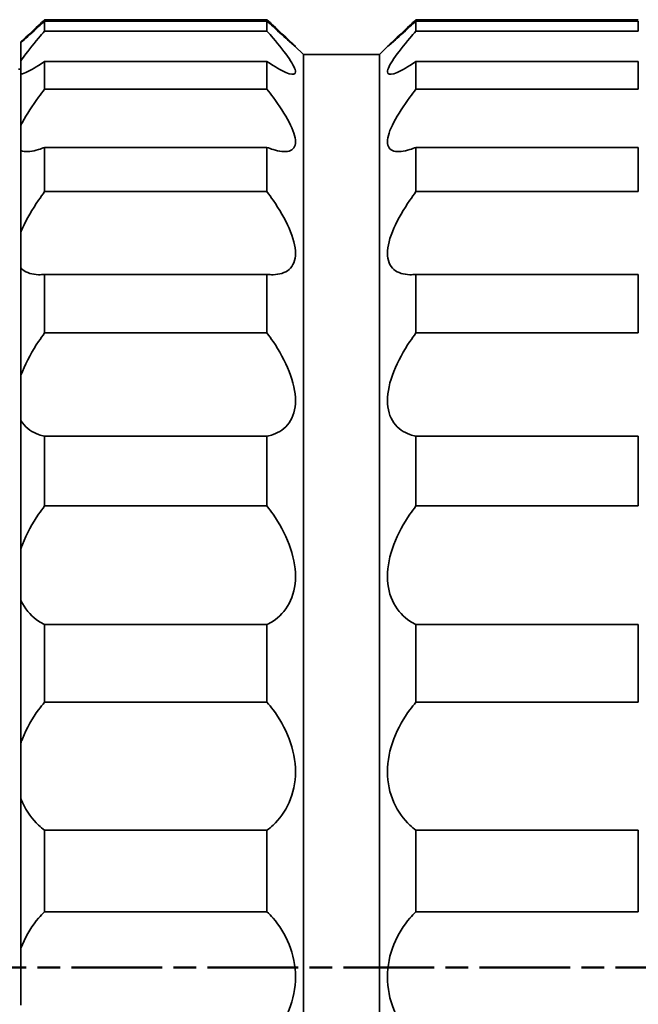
# Model space of a CAD drawing. Header units: millimetres. Extents: x 2 to 208, y 2 to 146.
# Tile 11 of 14: x 65 to 78, y 113 to 134. Entities that reach past the tile are written whole.
import ezdxf

# ---------------------------------------------------------------- set-up
doc = ezdxf.new("R2010")
doc.units = ezdxf.units.MM
doc.header["$LTSCALE"] = 0.5
doc.linetypes.add('CHAIN', pattern=[0.3543, 0.2362, -0.0295, 0.0591, -0.0295])
doc.layers.add('Schnittlinie (ISO)', color=7, linetype='CHAIN', lineweight=50)
doc.layers.add('Sichtbar (ISO)', color=7, linetype='Continuous', lineweight=35)

# ---------------------------------------------------------------- blocks, each defined once
blk = doc.blocks.new('2DTransSchnitt0')
at = {"layer": 'Schnittlinie (ISO)', "linetype": 'CHAIN', "ltscale": 32.333344}
blk.add_line((22.712, 227.482), (190.548, 227.482), dxfattribs=at)

msp = doc.modelspace()

# ---------------------------------------------------------------- linework, layer by layer
at = {"layer": 'Sichtbar (ISO)'}
for p, q in [((65.20766784, 133.7065322), (69.88958219, 133.7065322)), ((69.88958219, 133.67848665), (65.20766784, 133.67848665)), ((65.20766784, 133.67848665), (65.20766784, 133.4678959)), ((69.88958219, 133.67848665), (69.88958219, 133.4678959)), ((73.02575348, 133.7065322), (77.70766784, 133.7065322)), ((77.70766784, 133.67848665), (73.02575348, 133.67848665)), ((73.02575348, 133.4678959), (73.02575348, 133.67848665)), ((77.70766784, 133.67848665), (77.70766784, 133.4678959)), ((65.20766784, 133.4678959), (69.88958219, 133.4678959)), ((73.02575348, 133.4678959), (77.70766784, 133.4678959)), ((64.70766784, 133.2250276), (64.70766784, 133.23714171)), ((64.70766784, 133.2250276), (64.70766784, 132.83689446)), ((70.47395761, 133.15195582), (70.47882953, 133.15195582)), ((70.47882953, 133.15195582), (70.47395761, 133.15195582)), ((70.47882953, 133.15195582), (70.65766784, 132.97311752)), ((70.65766784, 132.97311752), (70.47882953, 133.15195582)), ((72.25766784, 132.97311752), (72.43650614, 133.15195582)), ((72.43650614, 133.15195582), (72.25766784, 132.97311752)), ((72.43650614, 133.15195582), (72.44137806, 133.15195582)), ((72.44137806, 133.15195582), (72.43650614, 133.15195582)), ((70.65766784, 132.97311752), (72.25766784, 132.97311752)), ((72.25766784, 132.97311752), (70.65766784, 132.97311752)), ((70.65766784, 94.50928881), (70.65766784, 132.97311752)), ((72.25766784, 94.50928881), (72.25766784, 132.97311752)), ((64.70766784, 132.55982488), (64.70766784, 132.83689446)), ((69.88958219, 132.82644836), (65.20766784, 132.82644836)), ((65.20766784, 132.82644836), (65.20766784, 132.24008085)), ((69.88958219, 132.82644836), (69.88958219, 132.24008085)), ((77.70766784, 132.82644836), (73.02575348, 132.82644836)), ((73.02575348, 132.24008085), (73.02575348, 132.82644836)), ((77.70766784, 132.82644836), (77.70766784, 132.24008085)), ((64.65766732, 132.66257536), (64.70766784, 132.66257536)), ((64.70766784, 132.66257536), (64.65766732, 132.66257536)), ((64.70766784, 132.55982488), (64.70766784, 131.4791095)), ((65.20766784, 132.24008085), (69.88958219, 132.24008085)), ((73.02575348, 132.24008085), (77.70766784, 132.24008085)), ((64.70766784, 130.9509779), (64.70766784, 131.4791095)), ((64.70766784, 130.9509779), (64.70766784, 129.23187186)), ((69.88958219, 131.01739618), (65.20766784, 131.01739618)), ((65.20766784, 131.01739618), (65.20766784, 130.08465483)), ((69.88958219, 131.01739618), (69.88958219, 130.08465483)), ((77.70766784, 131.01739618), (73.02575348, 131.01739618)), ((73.02575348, 130.08465483), (73.02575348, 131.01739618)), ((77.70766784, 131.01739618), (77.70766784, 130.08465483)), ((65.20766784, 130.08465483), (69.88958219, 130.08465483)), ((73.02575348, 130.08465483), (77.70766784, 130.08465483)), ((64.70766784, 128.47916095), (64.70766784, 129.23187186)), ((64.70766784, 128.47916095), (64.70766784, 126.2078674)), ((69.88958219, 128.34204355), (65.20766784, 128.34204355)), ((65.20766784, 128.34204355), (65.20766784, 127.10969989)), ((69.88958219, 128.34204355), (69.88958219, 127.10969989)), ((77.70766784, 128.34204355), (73.02575348, 128.34204355)), ((73.02575348, 127.10969989), (73.02575348, 128.34204355)), ((77.70766784, 128.34204355), (77.70766784, 127.10969989)), ((65.20766784, 127.10969989), (69.88958219, 127.10969989)), ((73.02575348, 127.10969989), (77.70766784, 127.10969989)), ((64.70766784, 125.26832125), (64.70766784, 126.2078674)), ((64.70766784, 125.26832125), (64.70766784, 122.55873234)), ((69.88958219, 124.93454381), (65.20766784, 124.93454381)), ((65.20766784, 124.93454381), (65.20766784, 123.46439271)), ((69.88958219, 124.93454381), (69.88958219, 123.46439271)), ((77.70766784, 124.93454381), (73.02575348, 124.93454381)), ((73.02575348, 123.46439271), (73.02575348, 124.93454381)), ((77.70766784, 124.93454381), (77.70766784, 123.46439271)), ((65.20766784, 123.46439271), (69.88958219, 123.46439271)), ((73.02575348, 123.46439271), (77.70766784, 123.46439271)), ((64.70766784, 121.47946372), (64.70766784, 122.55873234)), ((64.70766784, 121.47946372), (64.70766784, 118.46744955)), ((69.88958219, 120.96576323), (65.20766784, 120.96576323)), ((65.20766784, 120.96576323), (65.20766784, 119.33152421)), ((69.88958219, 120.96576323), (69.88958219, 119.33152421)), ((77.70766784, 120.96576323), (73.02575348, 120.96576323)), ((73.02575348, 119.33152421), (73.02575348, 120.96576323)), ((77.70766784, 120.96576323), (77.70766784, 119.33152421)), ((65.20766784, 119.33152421), (69.88958219, 119.33152421)), ((73.02575348, 119.33152421), (77.70766784, 119.33152421)), ((64.70766784, 117.3025775), (64.70766784, 118.46744955)), ((64.70766784, 117.3025775), (64.70766784, 114.13917304)), ((69.88958219, 116.63471304), (65.20766784, 116.63471304)), ((65.20766784, 116.63471304), (65.20766784, 114.91833366)), ((69.88958219, 116.63471304), (69.88958219, 114.91833366)), ((77.70766784, 116.63471304), (73.02575348, 116.63471304)), ((73.02575348, 114.91833366), (73.02575348, 116.63471304)), ((77.70766784, 116.63471304), (77.70766784, 114.91833366)), ((65.20766784, 114.91833366), (69.88958219, 114.91833366)), ((73.02575348, 114.91833366), (77.70766784, 114.91833366)), ((64.70766784, 112.94710909), (64.70766784, 114.13917304))]:
    msp.add_line(p, q, dxfattribs=at)
for points, knots in [([(64.70766784, 133.23714171), (64.71817611, 133.24702459), (64.72933397, 133.25750748), (64.82722259, 133.34933864), (64.9507033, 133.46461753), (65.12048593, 133.6242897), (65.16321976, 133.66456154), (65.20766784, 133.7065322)], [1.18193659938, 1.18193659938, 1.18193659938, 1.18193659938, 1.19156693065, 1.19156693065, 1.26120230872, 1.26120230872, 1.28313888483, 1.28313888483, 1.28313888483, 1.28313888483]), ([(65.20766784, 133.67848665), (65.16321976, 133.63740306), (65.12048593, 133.59805859), (64.9507033, 133.44242505), (64.82722259, 133.33102189), (64.72933397, 133.24416012), (64.71817611, 133.23429059), (64.70766784, 133.2250276)], [0.96072422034, 0.96072422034, 0.96072422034, 0.96072422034, 0.98266079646, 0.98266079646, 1.05229617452, 1.05229617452, 1.0619265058, 1.0619265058, 1.0619265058, 1.0619265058]), ([(70.47882953, 133.15195582), (70.45974067, 133.17094713), (70.41779789, 133.2107124), (70.27002744, 133.34933864), (70.14654673, 133.46461753), (69.9767641, 133.6242897), (69.93403027, 133.66456154), (69.88958219, 133.7065322)], [-0.32572217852, -0.32572217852, -0.32572217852, -0.32572217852, -0.27569983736, -0.27569983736, -0.2060644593, -0.2060644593, -0.18412788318, -0.18412788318, -0.18412788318, -0.18412788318]), ([(69.88958219, 133.67848665), (69.93403027, 133.63740306), (69.9767641, 133.59805859), (70.14654673, 133.44242505), (70.27002744, 133.33102189), (70.44201887, 133.17840476), (70.48958219, 133.13784277), (70.48958219, 133.14086584), (70.48580906, 133.14494697), (70.47882953, 133.15195582)], [-0.50654254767, -0.50654254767, -0.50654254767, -0.50654254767, -0.48460597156, -0.48460597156, -0.41497059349, -0.41497059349, -0.34533521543, -0.34533521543, -0.32572217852, -0.32572217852, -0.32572217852, -0.32572217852]), ([(72.43650614, 133.15195582), (72.42952662, 133.14494697), (72.42575348, 133.14086584), (72.42575348, 133.13784277), (72.47331681, 133.17840476), (72.64530823, 133.33102189), (72.76878894, 133.44242505), (72.93857158, 133.59805859), (72.9813054, 133.63740306), (73.02575348, 133.67848665)], [-1.14154458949, -1.14154458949, -1.14154458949, -1.14154458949, -1.12193155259, -1.12193155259, -1.05229617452, -1.05229617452, -0.98266079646, -0.98266079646, -0.96072422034, -0.96072422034, -0.96072422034, -0.96072422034]), ([(73.02575348, 133.7065322), (72.9813054, 133.66456154), (72.93857158, 133.6242897), (72.76878894, 133.46461753), (72.64530823, 133.34933864), (72.49753779, 133.2107124), (72.45559501, 133.17094713), (72.43650614, 133.15195582)], [-1.28313888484, -1.28313888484, -1.28313888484, -1.28313888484, -1.26120230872, -1.26120230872, -1.19156693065, -1.19156693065, -1.14154458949, -1.14154458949, -1.14154458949, -1.14154458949]), ([(65.20766784, 133.4678959), (65.16321976, 133.41735946), (65.12048593, 133.36803415), (64.9507033, 133.16850551), (64.82722259, 133.01394024), (64.72933397, 132.87020693), (64.71817611, 132.8532946), (64.70766784, 132.83689446)], [-1.28313888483, -1.28313888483, -1.28313888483, -1.28313888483, -1.26120230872, -1.26120230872, -1.19156693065, -1.19156693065, -1.18193659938, -1.18193659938, -1.18193659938, -1.18193659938]), ([(69.88958219, 132.82644836), (69.93403027, 132.7962007), (69.9767641, 132.76808589), (70.14654673, 132.6609272), (70.27002744, 132.59500641), (70.44201887, 132.5421637), (70.48958219, 132.55601264), (70.48958219, 132.66390868), (70.44201887, 132.76139917), (70.27002744, 133.01394024), (70.14654673, 133.16850551), (69.9767641, 133.36803415), (69.93403027, 133.41735946), (69.88958219, 133.4678959)], [-0.50654254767, -0.50654254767, -0.50654254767, -0.50654254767, -0.48460597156, -0.48460597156, -0.41497059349, -0.41497059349, -0.34533521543, -0.34533521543, -0.27569983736, -0.27569983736, -0.2060644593, -0.2060644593, -0.18412788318, -0.18412788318, -0.18412788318, -0.18412788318]), ([(73.02575348, 133.4678959), (72.9813054, 133.41735946), (72.93857158, 133.36803415), (72.76878894, 133.16850551), (72.64530823, 133.01394024), (72.47331681, 132.76139917), (72.42575348, 132.66390868), (72.42575348, 132.55601264), (72.47331681, 132.5421637), (72.64530823, 132.59500641), (72.76878894, 132.6609272), (72.93857158, 132.76808589), (72.9813054, 132.7962007), (73.02575348, 132.82644836)], [-1.28313888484, -1.28313888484, -1.28313888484, -1.28313888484, -1.26120230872, -1.26120230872, -1.19156693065, -1.19156693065, -1.12193155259, -1.12193155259, -1.05229617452, -1.05229617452, -0.98266079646, -0.98266079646, -0.96072422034, -0.96072422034, -0.96072422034, -0.96072422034]), ([(65.20766784, 132.82644836), (65.16321976, 132.7962007), (65.12048593, 132.76808589), (64.9507033, 132.6609272), (64.82722259, 132.59500641), (64.72933397, 132.56493107), (64.71817611, 132.5620473), (64.70766784, 132.55982488)], [0.96072422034, 0.96072422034, 0.96072422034, 0.96072422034, 0.98266079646, 0.98266079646, 1.05229617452, 1.05229617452, 1.0619265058, 1.0619265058, 1.0619265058, 1.0619265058]), ([(65.20766784, 132.24008085), (65.16321976, 132.18351274), (65.12048593, 132.12760733), (64.9507033, 131.89822742), (64.82722259, 131.71212633), (64.72933397, 131.52369826), (64.71817611, 131.50120453), (64.70766784, 131.4791095)], [0.18412788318, 0.18412788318, 0.18412788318, 0.18412788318, 0.2060644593, 0.2060644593, 0.27569983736, 0.27569983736, 0.28533016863, 0.28533016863, 0.28533016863, 0.28533016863]), ([(69.88958219, 131.01739618), (69.93403027, 130.9995012), (69.9767641, 130.98402584), (70.14654673, 130.93071539), (70.27002744, 130.91358251), (70.44201887, 130.96316398), (70.48958219, 131.0307294), (70.48958219, 131.23639367), (70.44201887, 131.38105605), (70.27002744, 131.71212633), (70.14654673, 131.89822742), (69.9767641, 132.12760733), (69.93403027, 132.18351274), (69.88958219, 132.24008085)], [-0.50654254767, -0.50654254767, -0.50654254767, -0.50654254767, -0.48460597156, -0.48460597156, -0.41497059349, -0.41497059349, -0.34533521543, -0.34533521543, -0.27569983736, -0.27569983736, -0.2060644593, -0.2060644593, -0.18412788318, -0.18412788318, -0.18412788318, -0.18412788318]), ([(73.02575348, 132.24008085), (72.9813054, 132.18351274), (72.93857158, 132.12760733), (72.76878894, 131.89822742), (72.64530823, 131.71212633), (72.47331681, 131.38105605), (72.42575348, 131.23639367), (72.42575348, 131.0307294), (72.47331681, 130.96316398), (72.64530823, 130.91358251), (72.76878894, 130.93071539), (72.93857158, 130.98402584), (72.9813054, 130.9995012), (73.02575348, 131.01739618)], [0.18412788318, 0.18412788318, 0.18412788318, 0.18412788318, 0.2060644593, 0.2060644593, 0.27569983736, 0.27569983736, 0.34533521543, 0.34533521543, 0.41497059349, 0.41497059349, 0.48460597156, 0.48460597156, 0.50654254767, 0.50654254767, 0.50654254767, 0.50654254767]), ([(65.20766784, 131.01739618), (65.16321976, 130.9995012), (65.12048593, 130.98402584), (64.9507033, 130.93071539), (64.82722259, 130.91358251), (64.72933397, 130.94180171), (64.71817611, 130.94604829), (64.70766784, 130.9509779)], [0.96072422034, 0.96072422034, 0.96072422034, 0.96072422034, 0.98266079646, 0.98266079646, 1.05229617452, 1.05229617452, 1.0619265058, 1.0619265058, 1.0619265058, 1.0619265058]), ([(64.70766784, 129.23187186), (64.71817611, 129.25855384), (64.72933397, 129.28550103), (64.82722259, 129.50917529), (64.9507033, 129.71748033), (65.12048593, 129.96520944), (65.16321976, 130.02489161), (65.20766784, 130.08465483)], [-0.28533016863, -0.28533016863, -0.28533016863, -0.28533016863, -0.27569983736, -0.27569983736, -0.2060644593, -0.2060644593, -0.18412788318, -0.18412788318, -0.18412788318, -0.18412788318]), ([(69.88958219, 128.34204355), (69.93403027, 128.33739857), (69.9767641, 128.33533866), (70.14654673, 128.33854966), (70.27002744, 128.3710638), (70.44201887, 128.52058322), (70.48958219, 128.63847712), (70.48958219, 128.93159675), (70.44201887, 129.11617705), (70.27002744, 129.50917529), (70.14654673, 129.71748033), (69.9767641, 129.96520944), (69.93403027, 130.02489161), (69.88958219, 130.08465483)], [-0.50654254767, -0.50654254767, -0.50654254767, -0.50654254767, -0.48460597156, -0.48460597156, -0.41497059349, -0.41497059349, -0.34533521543, -0.34533521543, -0.27569983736, -0.27569983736, -0.2060644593, -0.2060644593, -0.18412788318, -0.18412788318, -0.18412788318, -0.18412788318]), ([(73.02575348, 130.08465483), (72.9813054, 130.02489161), (72.93857158, 129.96520944), (72.76878894, 129.71748033), (72.64530823, 129.50917529), (72.47331681, 129.11617705), (72.42575348, 128.93159675), (72.42575348, 128.63847712), (72.47331681, 128.52058322), (72.64530823, 128.3710638), (72.76878894, 128.33854966), (72.93857158, 128.33533866), (72.9813054, 128.33739857), (73.02575348, 128.34204355)], [-1.28313888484, -1.28313888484, -1.28313888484, -1.28313888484, -1.26120230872, -1.26120230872, -1.19156693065, -1.19156693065, -1.12193155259, -1.12193155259, -1.05229617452, -1.05229617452, -0.98266079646, -0.98266079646, -0.96072422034, -0.96072422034, -0.96072422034, -0.96072422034]), ([(65.20766784, 128.34204355), (65.16321976, 128.33739857), (65.12048593, 128.33533866), (64.9507033, 128.33854966), (64.82722259, 128.3710638), (64.72933397, 128.45616252), (64.71817611, 128.46732651), (64.70766784, 128.47916095)], [0.96072422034, 0.96072422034, 0.96072422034, 0.96072422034, 0.98266079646, 0.98266079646, 1.05229617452, 1.05229617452, 1.0619265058, 1.0619265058, 1.0619265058, 1.0619265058]), ([(64.70766784, 126.2078674), (64.71817611, 126.23779839), (64.72933397, 126.26784779), (64.82722259, 126.51555229), (64.9507033, 126.73561598), (65.12048593, 126.98927212), (65.16321976, 127.04973835), (65.20766784, 127.10969989)], [-0.28533016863, -0.28533016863, -0.28533016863, -0.28533016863, -0.27569983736, -0.27569983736, -0.2060644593, -0.2060644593, -0.18412788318, -0.18412788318, -0.18412788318, -0.18412788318]), ([(69.88958219, 124.93454381), (69.93403027, 124.94338175), (69.9767641, 124.95484059), (70.14654673, 125.01441202), (70.27002744, 125.09494279), (70.44201887, 125.33690264), (70.48958219, 125.49921331), (70.48958219, 125.86509007), (70.44201887, 126.08033266), (70.27002744, 126.51555229), (70.14654673, 126.73561598), (69.9767641, 126.98927212), (69.93403027, 127.04973835), (69.88958219, 127.10969989)], [-0.50654254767, -0.50654254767, -0.50654254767, -0.50654254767, -0.48460597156, -0.48460597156, -0.41497059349, -0.41497059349, -0.34533521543, -0.34533521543, -0.27569983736, -0.27569983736, -0.2060644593, -0.2060644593, -0.18412788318, -0.18412788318, -0.18412788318, -0.18412788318]), ([(73.02575348, 127.10969989), (72.9813054, 127.04973835), (72.93857158, 126.98927212), (72.76878894, 126.73561598), (72.64530823, 126.51555229), (72.47331681, 126.08033266), (72.42575348, 125.86509007), (72.42575348, 125.49921331), (72.47331681, 125.33690264), (72.64530823, 125.09494279), (72.76878894, 125.01441202), (72.93857158, 124.95484059), (72.9813054, 124.94338175), (73.02575348, 124.93454381)], [-1.28313888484, -1.28313888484, -1.28313888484, -1.28313888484, -1.26120230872, -1.26120230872, -1.19156693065, -1.19156693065, -1.12193155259, -1.12193155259, -1.05229617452, -1.05229617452, -0.98266079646, -0.98266079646, -0.96072422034, -0.96072422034, -0.96072422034, -0.96072422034]), ([(65.20766784, 124.93454381), (65.16321976, 124.94338175), (65.12048593, 124.95484059), (64.9507033, 125.01441202), (64.82722259, 125.09494279), (64.72933397, 125.23265382), (64.71817611, 125.25017541), (64.70766784, 125.26832125)], [0.96072422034, 0.96072422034, 0.96072422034, 0.96072422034, 0.98266079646, 0.98266079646, 1.05229617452, 1.05229617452, 1.0619265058, 1.0619265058, 1.0619265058, 1.0619265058]), ([(64.70766784, 122.55873234), (64.71817611, 122.59041147), (64.72933397, 122.62205629), (64.82722259, 122.88137008), (64.9507033, 123.10215751), (65.12048593, 123.34902131), (65.16321976, 123.40723956), (65.20766784, 123.46439271)], [-0.28533016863, -0.28533016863, -0.28533016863, -0.28533016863, -0.27569983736, -0.27569983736, -0.2060644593, -0.2060644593, -0.18412788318, -0.18412788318, -0.18412788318, -0.18412788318]), ([(69.88958219, 120.96576323), (69.93403027, 120.98764093), (69.9767641, 121.01204392), (70.14654673, 121.12498861), (70.27002744, 121.24949786), (70.44201887, 121.57176526), (70.48958219, 121.77035379), (70.48958219, 122.19064107), (70.44201887, 122.42575279), (70.27002744, 122.88137008), (70.14654673, 123.10215751), (69.9767641, 123.34902131), (69.93403027, 123.40723956), (69.88958219, 123.46439271)], [-0.50654254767, -0.50654254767, -0.50654254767, -0.50654254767, -0.48460597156, -0.48460597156, -0.41497059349, -0.41497059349, -0.34533521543, -0.34533521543, -0.27569983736, -0.27569983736, -0.2060644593, -0.2060644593, -0.18412788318, -0.18412788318, -0.18412788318, -0.18412788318]), ([(73.02575348, 123.46439271), (72.9813054, 123.40723956), (72.93857158, 123.34902131), (72.76878894, 123.10215751), (72.64530823, 122.88137008), (72.47331681, 122.42575279), (72.42575348, 122.19064107), (72.42575348, 121.77035379), (72.47331681, 121.57176526), (72.64530823, 121.24949786), (72.76878894, 121.12498861), (72.93857158, 121.01204392), (72.9813054, 120.98764093), (73.02575348, 120.96576323)], [0.18412788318, 0.18412788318, 0.18412788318, 0.18412788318, 0.2060644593, 0.2060644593, 0.27569983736, 0.27569983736, 0.34533521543, 0.34533521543, 0.41497059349, 0.41497059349, 0.48460597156, 0.48460597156, 0.50654254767, 0.50654254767, 0.50654254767, 0.50654254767]), ([(65.20766784, 120.96576323), (65.16321976, 120.98764093), (65.12048593, 121.01204392), (64.9507033, 121.12498861), (64.82722259, 121.24949786), (64.72933397, 121.43291579), (64.71817611, 121.45591638), (64.70766784, 121.47946372)], [0.96072422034, 0.96072422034, 0.96072422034, 0.96072422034, 0.98266079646, 0.98266079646, 1.05229617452, 1.05229617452, 1.0619265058, 1.0619265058, 1.0619265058, 1.0619265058]), ([(64.70766784, 118.46744955), (64.71817611, 118.4992883), (64.72933397, 118.53094173), (64.82722259, 118.78886174), (64.9507033, 118.99930171), (65.12048593, 119.22699438), (65.16321976, 119.28004535), (65.20766784, 119.33152421)], [-0.28533016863, -0.28533016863, -0.28533016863, -0.28533016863, -0.27569983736, -0.27569983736, -0.2060644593, -0.2060644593, -0.18412788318, -0.18412788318, -0.18412788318, -0.18412788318]), ([(69.88958219, 116.63471304), (69.93403027, 116.66853345), (69.9767641, 116.70465692), (70.14654673, 116.86531137), (70.27002744, 117.02755569), (70.44201887, 117.4139708), (70.48958219, 117.63887912), (70.48958219, 118.09250198), (70.44201887, 118.33569334), (70.27002744, 118.78886174), (70.14654673, 118.99930171), (69.9767641, 119.22699438), (69.93403027, 119.28004535), (69.88958219, 119.33152421)], [-0.50654254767, -0.50654254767, -0.50654254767, -0.50654254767, -0.48460597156, -0.48460597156, -0.41497059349, -0.41497059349, -0.34533521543, -0.34533521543, -0.27569983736, -0.27569983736, -0.2060644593, -0.2060644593, -0.18412788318, -0.18412788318, -0.18412788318, -0.18412788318]), ([(73.02575348, 119.33152421), (72.9813054, 119.28004535), (72.93857158, 119.22699438), (72.76878894, 118.99930171), (72.64530823, 118.78886174), (72.47331681, 118.33569334), (72.42575348, 118.09250198), (72.42575348, 117.63887912), (72.47331681, 117.4139708), (72.64530823, 117.02755569), (72.76878894, 116.86531137), (72.93857158, 116.70465692), (72.9813054, 116.66853345), (73.02575348, 116.63471304)], [0.18412788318, 0.18412788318, 0.18412788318, 0.18412788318, 0.2060644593, 0.2060644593, 0.27569983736, 0.27569983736, 0.34533521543, 0.34533521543, 0.41497059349, 0.41497059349, 0.48460597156, 0.48460597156, 0.50654254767, 0.50654254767, 0.50654254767, 0.50654254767]), ([(64.70766784, 117.3025775), (64.71817611, 117.27480942), (64.72933397, 117.24748318), (64.82722259, 117.02755569), (64.9507033, 116.86531137), (65.12048593, 116.70465692), (65.16321976, 116.66853345), (65.20766784, 116.63471304)], [0.40534026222, 0.40534026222, 0.40534026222, 0.40534026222, 0.41497059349, 0.41497059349, 0.48460597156, 0.48460597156, 0.50654254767, 0.50654254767, 0.50654254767, 0.50654254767]), ([(64.70766784, 114.13917304), (64.71817611, 114.16957487), (64.72933397, 114.19964968), (64.82722259, 114.44324272), (64.9507033, 114.63278288), (65.12048593, 114.82988697), (65.16321976, 114.87511045), (65.20766784, 114.91833366)], [1.18193659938, 1.18193659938, 1.18193659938, 1.18193659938, 1.19156693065, 1.19156693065, 1.26120230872, 1.26120230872, 1.28313888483, 1.28313888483, 1.28313888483, 1.28313888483]), ([(69.88958219, 112.15857019), (69.93403027, 112.20263742), (69.9767641, 112.24866999), (70.14654673, 112.4489783), (70.27002744, 112.64082208), (70.44201887, 113.07200844), (70.48958219, 113.3119587), (70.48958219, 113.77617059), (70.44201887, 114.01524697), (70.27002744, 114.44324272), (70.14654673, 114.63278288), (69.9767641, 114.82988697), (69.93403027, 114.87511045), (69.88958219, 114.91833366)], [-0.50654254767, -0.50654254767, -0.50654254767, -0.50654254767, -0.48460597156, -0.48460597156, -0.41497059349, -0.41497059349, -0.34533521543, -0.34533521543, -0.27569983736, -0.27569983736, -0.2060644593, -0.2060644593, -0.18412788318, -0.18412788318, -0.18412788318, -0.18412788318]), ([(73.02575348, 114.91833366), (72.9813054, 114.87511045), (72.93857158, 114.82988697), (72.76878894, 114.63278288), (72.64530823, 114.44324272), (72.47331681, 114.01524697), (72.42575348, 113.77617059), (72.42575348, 113.3119587), (72.47331681, 113.07200844), (72.64530823, 112.64082208), (72.76878894, 112.4489783), (72.93857158, 112.24866999), (72.9813054, 112.20263742), (73.02575348, 112.15857019)], [-1.28313888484, -1.28313888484, -1.28313888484, -1.28313888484, -1.26120230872, -1.26120230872, -1.19156693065, -1.19156693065, -1.12193155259, -1.12193155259, -1.05229617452, -1.05229617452, -0.98266079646, -0.98266079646, -0.96072422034, -0.96072422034, -0.96072422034, -0.96072422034])]:
    msp.add_open_spline(points, degree=3, knots=knots, dxfattribs=at)

# ---------------------------------------------------------------- block references
at = {"layer": 'Schnittlinie (ISO)', "xscale": 0.5, "yscale": 0.5, "zscale": 0.5}
msp.add_blockref('2DTransSchnitt0', (0, 0), dxfattribs=at)

doc.saveas('drawing.dxf')
